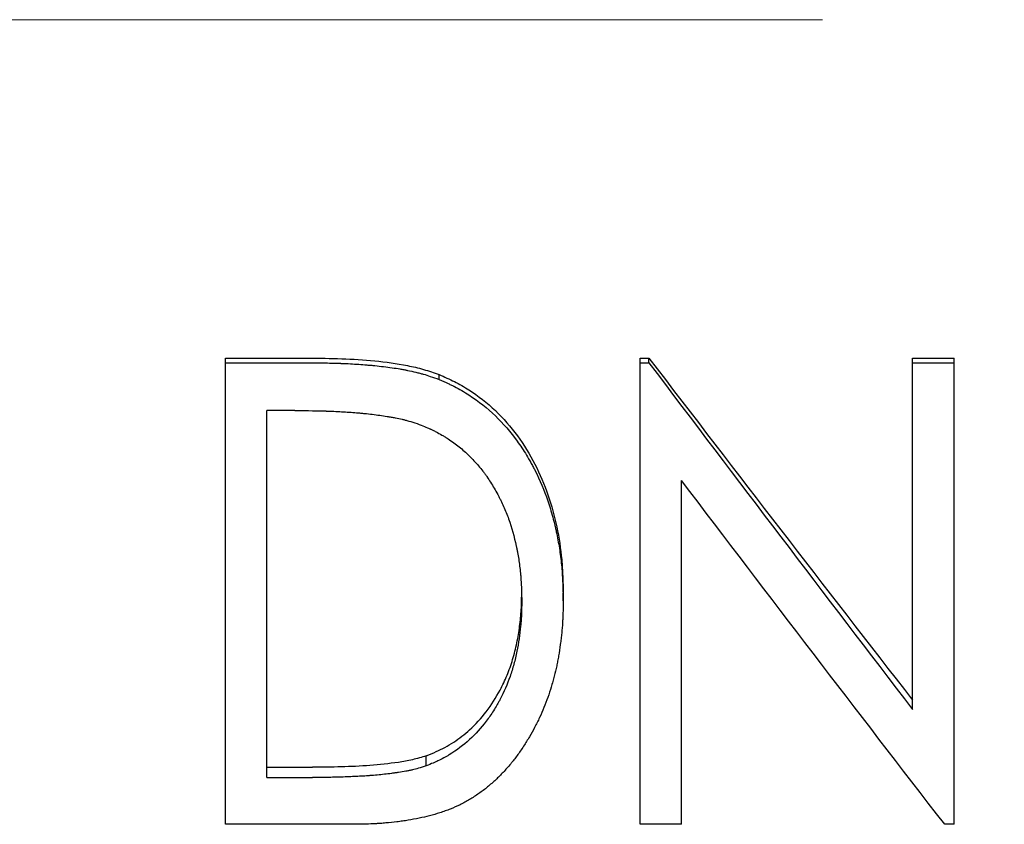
# Model space of a CAD drawing. Header units: millimetres. Extents: x 0 to 420, y 0 to 297.
# Tile 4 of 14: x 129 to 139, y 131 to 140. Entities that reach past the tile are written whole.
import ezdxf

# ---------------------------------------------------------------- set-up
doc = ezdxf.new("R2010")
doc.units = ezdxf.units.MM
doc.linetypes.add('CENTERX2', pattern=[20.32, 12.7, -2.54, 2.54, -2.54])

msp = doc.modelspace()

# ---------------------------------------------------------------- linework, layer by layer
at = {"color": 7, "linetype": 'CENTERX2', "lineweight": 18}
msp.add_line((198.249, 139.587), (29.342, 139.587), dxfattribs=at)
at = {"color": 7, "linetype": 'Continuous', "lineweight": 25}
for p, q in [((130.829, 135.927), (131.729, 135.927)), ((130.829, 135.877), (130.829, 135.927)), ((130.829, 135.877), (131.729, 135.877)), ((130.829, 130.884), (130.829, 135.877)), ((135.317, 135.927), (135.411, 135.927)), ((135.317, 135.877), (135.317, 135.927)), ((135.317, 130.884), (135.317, 135.877)), ((135.317, 135.877), (135.411, 135.877)), ((135.411, 135.877), (135.411, 135.927)), ((138.265, 135.927), (138.714, 135.927)), ((138.265, 135.877), (138.265, 135.927)), ((138.265, 132.126), (138.265, 135.877)), ((138.265, 135.877), (138.714, 135.877)), ((138.714, 135.877), (138.714, 135.927)), ((138.714, 130.884), (138.714, 135.877)), ((133.141, 135.695), (133.141, 135.748)), ((131.278, 131.39), (131.278, 135.36)), ((131.581, 135.36), (131.278, 135.36)), ((135.765, 130.884), (135.765, 134.602)), ((134.483, 133.303), (134.483, 133.388)), ((133.001, 131.516), (133.001, 131.625)), ((131.278, 131.501), (131.772, 131.501)), ((131.278, 131.39), (131.772, 131.39)), ((132.21, 130.884), (130.829, 130.884)), ((135.765, 130.884), (135.317, 130.884)), ((138.714, 130.884), (138.612, 130.884))]:
    msp.add_line(p, q, dxfattribs=at)
for points, knots in [([(131.729, 135.927), (131.848, 135.926), (132.087, 135.924), (132.444, 135.901), (132.74, 135.861), (132.973, 135.808), (133.085, 135.768), (133.141, 135.748)], [0, 0, 0, 0, 0.250043, 0.500055, 0.75002, 0.875012, 1, 1, 1, 1]), ([(131.729, 135.877), (131.806, 135.876), (131.874, 135.875), (131.964, 135.874), (131.991, 135.873), (132.03, 135.872), (132.042, 135.872), (132.059, 135.871), (132.065, 135.871), (132.073, 135.871), (132.076, 135.87), (132.08, 135.87), (132.081, 135.87), (132.084, 135.87), (132.085, 135.87), (132.151, 135.868), (132.212, 135.864), (132.301, 135.858), (132.331, 135.856), (132.374, 135.852), (132.388, 135.851), (132.409, 135.849), (132.416, 135.849), (132.426, 135.848), (132.43, 135.847), (132.437, 135.846), (132.44, 135.846), (132.51, 135.839), (132.572, 135.831), (132.661, 135.819), (132.689, 135.814), (132.731, 135.807), (132.745, 135.805), (132.765, 135.801), (132.771, 135.8), (132.781, 135.798), (132.785, 135.797), (132.791, 135.796), (132.794, 135.795), (132.829, 135.788), (132.86, 135.782), (132.903, 135.771), (132.917, 135.768), (132.938, 135.762), (132.945, 135.76), (132.955, 135.758), (132.959, 135.757), (132.965, 135.755), (132.969, 135.754), (133.014, 135.741), (133.07, 135.722), (133.141, 135.695)], [0, 0, 0, 0, 0.125, 0.125, 0.1875, 0.1875, 0.21875, 0.21875, 0.234375, 0.234375, 0.242188, 0.242188, 0.246094, 0.246094, 0.25, 0.25, 0.375, 0.375, 0.4375, 0.4375, 0.46875, 0.46875, 0.484375, 0.484375, 0.492188, 0.492188, 0.5, 0.5, 0.625, 0.625, 0.6875, 0.6875, 0.71875, 0.71875, 0.734375, 0.734375, 0.742188, 0.742188, 0.75, 0.75, 0.8125, 0.8125, 0.84375, 0.84375, 0.859375, 0.859375, 0.867188, 0.867188, 0.875, 0.875, 1, 1, 1, 1]), ([(133.141, 135.748), (133.197, 135.724), (133.308, 135.676), (133.518, 135.555), (133.852, 135.293), (134.21, 134.794), (134.403, 134.22), (134.465, 133.806), (134.48, 133.567), (134.482, 133.448), (134.483, 133.388)], [0, 0, 0, 0, 0.062629, 0.1252408, 0.2503223, 0.4997068, 0.7495148, 0.8747286, 0.9373615, 1, 1, 1, 1]), ([(133.141, 135.695), (133.178, 135.679), (133.21, 135.665), (133.252, 135.646), (133.264, 135.64), (133.282, 135.632), (133.287, 135.629), (133.295, 135.625), (133.297, 135.624), (133.302, 135.621), (133.303, 135.621), (133.359, 135.592), (133.412, 135.562), (133.568, 135.46), (133.664, 135.384), (133.835, 135.219), (133.913, 135.128), (134.02, 134.981), (134.054, 134.93), (134.102, 134.851), (134.117, 134.824), (134.14, 134.783), (134.148, 134.77), (134.162, 134.742), (134.17, 134.727), (134.23, 134.608), (134.277, 134.498), (134.336, 134.326), (134.354, 134.267), (134.378, 134.178), (134.386, 134.148), (134.397, 134.103), (134.4, 134.087), (134.407, 134.057), (134.411, 134.041), (134.426, 133.967), (134.436, 133.907), (134.45, 133.817), (134.454, 133.787), (134.461, 133.727), (134.464, 133.695), (134.47, 133.637), (134.472, 133.607), (134.475, 133.562), (134.476, 133.546), (134.477, 133.523), (134.477, 133.516), (134.478, 133.504), (134.478, 133.5), (134.478, 133.494), (134.478, 133.492), (134.479, 133.488), (134.479, 133.486), (134.48, 133.444), (134.482, 133.384), (134.483, 133.303)], [0, 0, 0, 0, 0.03125, 0.03125, 0.046875, 0.046875, 0.054688, 0.054688, 0.058594, 0.058594, 0.0625, 0.0625, 0.125, 0.125, 0.25, 0.25, 0.375, 0.375, 0.4375, 0.4375, 0.46875, 0.46875, 0.484375, 0.484375, 0.5, 0.5, 0.625, 0.625, 0.6875, 0.6875, 0.71875, 0.71875, 0.734375, 0.734375, 0.75, 0.75, 0.8125, 0.8125, 0.84375, 0.84375, 0.875, 0.875, 0.90625, 0.90625, 0.921875, 0.921875, 0.929688, 0.929688, 0.933594, 0.933594, 0.935547, 0.935547, 0.9375, 0.9375, 1, 1, 1, 1]), ([(131.581, 135.36), (131.721, 135.359), (131.832, 135.358), (131.917, 135.355), (131.921, 135.354), (131.929, 135.354), (131.932, 135.354), (131.943, 135.354), (131.951, 135.353), (131.972, 135.352), (131.987, 135.352), (132.03, 135.35), (132.058, 135.348), (132.141, 135.344), (132.195, 135.34), (132.253, 135.336), (132.262, 135.335), (132.276, 135.334), (132.283, 135.333), (132.305, 135.331), (132.32, 135.33), (132.362, 135.326), (132.39, 135.322), (132.473, 135.313), (132.526, 135.305), (132.581, 135.296), (132.586, 135.295), (132.593, 135.294), (132.597, 135.293), (132.609, 135.291), (132.616, 135.29), (132.638, 135.286), (132.652, 135.284), (132.693, 135.276), (132.718, 135.27), (132.747, 135.264), (132.752, 135.263), (132.763, 135.26), (132.769, 135.258), (132.786, 135.254), (132.799, 135.25), (132.839, 135.239), (132.869, 135.229), (132.902, 135.219)], [0, 0, 0, 0, 0.25, 0.25, 0.257812, 0.257812, 0.265625, 0.265625, 0.28125, 0.28125, 0.3125, 0.3125, 0.375, 0.375, 0.5, 0.5, 0.515625, 0.515625, 0.53125, 0.53125, 0.5625, 0.5625, 0.625, 0.625, 0.75, 0.75, 0.757812, 0.757812, 0.765625, 0.765625, 0.78125, 0.78125, 0.8125, 0.8125, 0.875, 0.875, 0.890625, 0.890625, 0.90625, 0.90625, 0.9375, 0.9375, 1, 1, 1, 1]), ([(132.902, 135.219), (132.963, 135.195), (133.009, 135.177), (133.041, 135.162), (133.045, 135.16), (133.051, 135.158), (133.054, 135.157), (133.062, 135.153), (133.068, 135.15), (133.084, 135.142), (133.096, 135.136), (133.129, 135.119), (133.15, 135.107), (133.182, 135.089), (133.194, 135.082), (133.216, 135.068), (133.227, 135.061), (133.259, 135.04), (133.279, 135.026), (133.339, 134.983), (133.377, 134.952), (133.43, 134.905), (133.448, 134.887), (133.484, 134.853), (133.501, 134.835), (133.551, 134.78), (133.584, 134.742), (133.622, 134.693), (133.629, 134.684), (133.643, 134.665), (133.65, 134.655), (133.671, 134.625), (133.684, 134.605), (133.724, 134.542), (133.75, 134.498), (133.778, 134.446), (133.78, 134.442), (133.786, 134.431), (133.789, 134.426), (133.797, 134.41), (133.802, 134.399), (133.818, 134.367), (133.828, 134.345), (133.857, 134.279), (133.876, 134.234), (133.926, 134.094), (133.954, 133.996), (133.977, 133.888), (133.978, 133.883), (133.981, 133.871), (133.982, 133.865), (133.985, 133.848), (133.987, 133.836), (133.994, 133.801), (133.998, 133.777), (134.009, 133.703), (134.015, 133.653), (134.022, 133.587), (134.023, 133.575), (134.025, 133.55), (134.026, 133.538), (134.028, 133.501), (134.03, 133.477), (134.031, 133.449), (134.031, 133.448), (134.031, 133.444), (134.031, 133.441), (134.032, 133.434), (134.032, 133.43), (134.032, 133.414), (134.033, 133.403), (134.033, 133.366), (134.034, 133.337), (134.035, 133.304)], [0, 0, 0, 0, 0.0625, 0.0625, 0.066406, 0.066406, 0.070312, 0.070312, 0.078125, 0.078125, 0.09375, 0.09375, 0.125, 0.125, 0.140625, 0.140625, 0.15625, 0.15625, 0.1875, 0.1875, 0.25, 0.25, 0.28125, 0.28125, 0.3125, 0.3125, 0.375, 0.375, 0.390625, 0.390625, 0.40625, 0.40625, 0.4375, 0.4375, 0.5, 0.5, 0.507812, 0.507812, 0.515625, 0.515625, 0.53125, 0.53125, 0.5625, 0.5625, 0.625, 0.625, 0.75, 0.75, 0.757812, 0.757812, 0.765625, 0.765625, 0.78125, 0.78125, 0.8125, 0.8125, 0.875, 0.875, 0.890625, 0.890625, 0.90625, 0.90625, 0.9375, 0.9375, 0.941406, 0.941406, 0.945312, 0.945312, 0.953125, 0.953125, 0.96875, 0.96875, 1, 1, 1, 1]), ([(134.483, 133.303), (134.483, 133.252), (134.482, 133.206), (134.48, 133.147), (134.48, 133.129), (134.479, 133.104), (134.478, 133.096), (134.477, 133.084), (134.477, 133.08), (134.477, 133.075), (134.477, 133.073), (134.477, 133.069), (134.477, 133.068), (134.474, 133.029), (134.471, 132.991), (134.465, 132.932), (134.462, 132.912), (134.458, 132.872), (134.455, 132.852), (134.447, 132.787), (134.44, 132.746), (134.431, 132.688), (134.427, 132.669), (134.42, 132.632), (134.417, 132.615), (134.405, 132.561), (134.396, 132.524), (134.381, 132.467), (134.376, 132.448), (134.368, 132.418), (134.365, 132.408), (134.359, 132.388), (134.356, 132.378), (134.331, 132.294), (134.304, 132.22), (134.26, 132.111), (134.244, 132.075), (134.219, 132.021), (134.21, 132.003), (134.192, 131.968), (134.183, 131.949), (134.156, 131.898), (134.138, 131.865), (134.108, 131.814), (134.098, 131.797), (134.077, 131.763), (134.066, 131.747), (134.031, 131.693), (134.008, 131.659), (133.973, 131.612), (133.962, 131.596), (133.944, 131.574), (133.939, 131.567), (133.93, 131.556), (133.927, 131.552), (133.921, 131.545), (133.919, 131.543), (133.888, 131.506), (133.861, 131.475), (133.82, 131.432), (133.807, 131.418), (133.787, 131.398), (133.78, 131.392), (133.767, 131.379), (133.761, 131.373), (133.725, 131.339), (133.695, 131.313), (133.649, 131.276), (133.634, 131.263), (133.603, 131.24), (133.587, 131.229), (133.538, 131.194), (133.505, 131.172), (133.454, 131.142), (133.437, 131.132), (133.402, 131.114), (133.385, 131.104), (133.334, 131.079), (133.299, 131.064), (133.243, 131.042), (133.225, 131.035), (133.196, 131.025), (133.187, 131.021), (133.167, 131.015), (133.157, 131.011), (133.075, 130.986), (133.001, 130.966), (132.885, 130.942), (132.845, 130.934), (132.786, 130.925), (132.765, 130.922), (132.725, 130.916), (132.704, 130.913), (132.644, 130.906), (132.604, 130.902), (132.545, 130.897), (132.526, 130.895), (132.496, 130.893), (132.486, 130.893), (132.472, 130.892), (132.467, 130.891), (132.459, 130.891), (132.457, 130.891), (132.452, 130.89), (132.449, 130.89), (132.393, 130.887), (132.314, 130.885), (132.21, 130.884)], [0, 0, 0, 0, 0.03125, 0.03125, 0.046875, 0.046875, 0.054688, 0.054688, 0.058594, 0.058594, 0.060547, 0.060547, 0.0625, 0.0625, 0.09375, 0.09375, 0.109375, 0.109375, 0.125, 0.125, 0.15625, 0.15625, 0.171875, 0.171875, 0.1875, 0.1875, 0.21875, 0.21875, 0.234375, 0.234375, 0.242188, 0.242188, 0.25, 0.25, 0.3125, 0.3125, 0.34375, 0.34375, 0.359375, 0.359375, 0.375, 0.375, 0.40625, 0.40625, 0.421875, 0.421875, 0.4375, 0.4375, 0.46875, 0.46875, 0.484375, 0.484375, 0.492188, 0.492188, 0.496094, 0.496094, 0.5, 0.5, 0.53125, 0.53125, 0.546875, 0.546875, 0.554688, 0.554688, 0.5625, 0.5625, 0.59375, 0.59375, 0.609375, 0.609375, 0.625, 0.625, 0.65625, 0.65625, 0.671875, 0.671875, 0.6875, 0.6875, 0.71875, 0.71875, 0.734375, 0.734375, 0.742188, 0.742188, 0.75, 0.75, 0.8125, 0.8125, 0.84375, 0.84375, 0.859375, 0.859375, 0.875, 0.875, 0.90625, 0.90625, 0.921875, 0.921875, 0.929688, 0.929688, 0.933594, 0.933594, 0.935547, 0.935547, 0.9375, 0.9375, 1, 1, 1, 1]), ([(133.001, 131.625), (133.037, 131.64), (133.106, 131.667), (133.206, 131.716), (133.299, 131.772), (133.388, 131.835), (133.512, 131.939), (133.659, 132.101), (133.789, 132.305), (133.879, 132.496), (133.94, 132.668), (133.977, 132.816), (133.999, 132.937), (134.013, 133.027), (134.023, 133.117), (134.03, 133.204), (134.033, 133.279), (134.034, 133.324), (134.034, 133.341)], [0, 0, 0, 0, 0.054512, 0.102665, 0.154367, 0.205911, 0.25563, 0.380519, 0.511005, 0.593986, 0.678931, 0.766604, 0.809288, 0.851883, 0.894438, 0.937034, 0.97492, 1, 1, 1, 1]), ([(134.035, 133.304), (134.034, 133.242), (134.033, 133.196), (134.032, 133.164), (134.032, 133.16), (134.031, 133.154), (134.031, 133.151), (134.031, 133.143), (134.031, 133.137), (134.03, 133.12), (134.029, 133.108), (134.027, 133.074), (134.025, 133.051), (134.014, 132.937), (134.001, 132.846), (133.978, 132.733), (133.972, 132.708), (133.961, 132.662), (133.956, 132.639), (133.937, 132.572), (133.923, 132.527), (133.878, 132.398), (133.842, 132.315), (133.796, 132.227), (133.79, 132.216), (133.778, 132.195), (133.772, 132.184), (133.754, 132.154), (133.742, 132.133), (133.704, 132.074), (133.678, 132.036), (133.595, 131.927), (133.535, 131.86), (133.405, 131.74), (133.332, 131.686), (133.239, 131.629), (133.23, 131.624), (133.211, 131.613), (133.201, 131.607), (133.17, 131.591), (133.149, 131.58), (133.125, 131.569), (133.124, 131.569), (133.121, 131.567), (133.119, 131.566), (133.113, 131.563), (133.109, 131.562), (133.096, 131.556), (133.086, 131.552), (133.054, 131.538), (133.029, 131.528), (133.001, 131.516)], [0, 0, 0, 0, 0.0625, 0.0625, 0.066406, 0.066406, 0.070312, 0.070312, 0.078125, 0.078125, 0.09375, 0.09375, 0.125, 0.125, 0.25, 0.25, 0.28125, 0.28125, 0.3125, 0.3125, 0.375, 0.375, 0.5, 0.5, 0.515625, 0.515625, 0.53125, 0.53125, 0.5625, 0.5625, 0.625, 0.625, 0.75, 0.75, 0.875, 0.875, 0.890625, 0.890625, 0.90625, 0.90625, 0.9375, 0.9375, 0.941406, 0.941406, 0.945312, 0.945312, 0.953125, 0.953125, 0.96875, 0.96875, 1, 1, 1, 1]), ([(133.001, 131.625), (132.952, 131.61), (132.853, 131.579), (132.649, 131.545), (132.392, 131.518), (132.082, 131.503), (131.875, 131.502), (131.772, 131.501)], [0, 0, 0, 0, 0.124963, 0.249953, 0.499939, 0.749963, 1, 1, 1, 1]), ([(133.001, 131.516), (132.94, 131.496), (132.891, 131.481), (132.848, 131.472), (132.841, 131.47), (132.83, 131.468), (132.824, 131.467), (132.807, 131.463), (132.795, 131.461), (132.756, 131.454), (132.729, 131.449), (132.693, 131.444), (132.688, 131.443), (132.675, 131.441), (132.669, 131.44), (132.65, 131.438), (132.638, 131.436), (132.6, 131.431), (132.574, 131.428), (132.497, 131.419), (132.445, 131.415), (132.385, 131.41), (132.38, 131.41), (132.368, 131.409), (132.362, 131.408), (132.343, 131.407), (132.331, 131.406), (132.293, 131.404), (132.268, 131.403), (132.191, 131.399), (132.137, 131.396), (132.079, 131.395), (132.077, 131.395), (132.073, 131.394), (132.07, 131.394), (132.063, 131.394), (132.058, 131.394), (132.043, 131.394), (132.032, 131.393), (131.999, 131.393), (131.975, 131.392), (131.897, 131.391), (131.838, 131.391), (131.772, 131.39)], [0, 0, 0, 0, 0.125, 0.125, 0.140625, 0.140625, 0.15625, 0.15625, 0.1875, 0.1875, 0.25, 0.25, 0.265625, 0.265625, 0.28125, 0.28125, 0.3125, 0.3125, 0.375, 0.375, 0.5, 0.5, 0.515625, 0.515625, 0.53125, 0.53125, 0.5625, 0.5625, 0.625, 0.625, 0.75, 0.75, 0.757812, 0.757812, 0.765625, 0.765625, 0.78125, 0.78125, 0.8125, 0.8125, 0.875, 0.875, 1, 1, 1, 1])]:
    msp.add_open_spline(points, degree=3, knots=knots, dxfattribs=at)
for points in [[(135.411, 135.927), (136.362, 134.685), (137.314, 133.449), (138.265, 132.227)], [(135.411, 135.877), (136.362, 134.618), (137.314, 133.365), (138.265, 132.126)], [(138.612, 130.884), (137.663, 132.111), (136.714, 133.352), (135.765, 134.602)]]:
    msp.add_open_spline(points, degree=3, dxfattribs=at)

doc.saveas('drawing.dxf')
